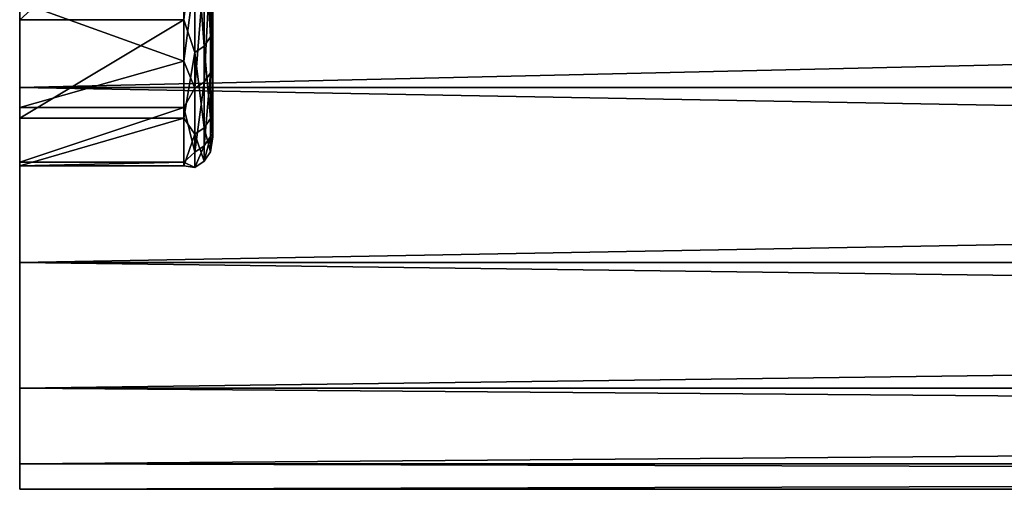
# Model space of a CAD drawing. Header units: millimetres. Extents: x -41 to 9, y -3 to 403.
# Tile 1 of 256: x -40.88 to -35.78, y 17.5 to 19.93. Entities that reach past the tile are written whole.
import ezdxf

# ---------------------------------------------------------------- set-up
doc = ezdxf.new("R2010")
doc.units = ezdxf.units.MM
doc.header["$LTSCALE"] = 81.481481
for name, color, linetype in [('1186', 7, 'CONTINUOUS'), ('1189', 7, 'CONTINUOUS'), ('1219', 7, 'CONTINUOUS'), ('1220', 7, 'CONTINUOUS'), ('1269', 7, 'CONTINUOUS'), ('1270', 7, 'CONTINUOUS')]:
    doc.layers.add(name, color=color, linetype=linetype)

msp = doc.modelspace()

# ---------------------------------------------------------------- linework, layer by layer
at = {"layer": '1186', "linetype": 'Continuous'}
for points in [[(-40.875, 22.327, -43.672), (-40.875, 19.4759, -45.8506), (-40.875, 23.0607, -40.5863), (-40.875, 22.327, -43.672)], [(-40.875, 19.4759, -45.8506), (-40.875, 20.0217, -42.6062), (-40.875, 23.0607, -40.5863), (-40.875, 19.4759, -45.8506)], [(-40.875, 21.8505, -46.8082), (-40.875, 19.1929, -49.1274), (-40.875, 22.327, -43.672), (-40.875, 21.8505, -46.8082)], [(-40.875, 19.1929, -49.1274), (-40.875, 19.4759, -45.8506), (-40.875, 22.327, -43.672), (-40.875, 19.1929, -49.1274)], [(-40.875, 19.9307, -58.9483), (-40.875, 19.421, -55.698), (-40.875, 21.9888, -56.3011), (-40.875, 19.9307, -58.9483)], [(-40.875, 21.9888, -56.3011), (-40.875, 19.421, -55.698), (-40.875, 21.6809, -53.1448), (-40.875, 21.9888, -56.3011)], [(-40.875, 19.1746, -52.4177), (-40.875, 19.1929, -49.1274), (-40.875, 21.8505, -46.8082), (-40.875, 19.1746, -52.4177)], [(-40.875, 21.6347, -49.9727), (-40.875, 19.1746, -52.4177), (-40.875, 21.8505, -46.8082), (-40.875, 21.6347, -49.9727)], [(-40.875, 19.421, -55.698), (-40.875, 19.1746, -52.4177), (-40.875, 21.6809, -53.1448), (-40.875, 19.421, -55.698)], [(-40.875, 21.6809, -53.1448), (-40.875, 19.1746, -52.4177), (-40.875, 21.6347, -49.9727), (-40.875, 21.6809, -53.1448)]]:
    msp.add_3dface(points, dxfattribs=at)
at = {"layer": '1189', "linetype": 'Continuous'}
for points in [[(-39.875, 21.8543, -60.1753), (-39.875, 21.2397, -57.0757), (-39.875, 19.5696, -55.6772), (-39.875, 21.8543, -60.1753)], [(-39.875, 20.077, -58.9149), (-39.875, 21.8543, -60.1753), (-39.875, 19.5696, -55.6772), (-39.875, 20.077, -58.9149)], [(-39.875, 19.625, -45.8669), (-39.875, 21.3105, -44.4884), (-39.875, 20.1689, -42.6349), (-39.875, 19.625, -45.8669)], [(-39.875, 20.912, -47.6228), (-39.875, 21.3105, -44.4884), (-39.875, 19.625, -45.8669), (-39.875, 20.912, -47.6228)], [(-39.875, 21.2397, -57.0757), (-39.875, 20.8765, -53.9374), (-39.875, 19.5696, -55.6772), (-39.875, 21.2397, -57.0757)], [(-39.875, 19.3429, -49.1313), (-39.875, 20.912, -47.6228), (-39.875, 19.625, -45.8669), (-39.875, 19.3429, -49.1313)], [(-39.875, 20.767, -50.7792), (-39.875, 20.912, -47.6228), (-39.875, 19.3429, -49.1313), (-39.875, 20.767, -50.7792)], [(-39.875, 20.8765, -53.9374), (-39.875, 20.767, -50.7792), (-39.875, 19.3244, -52.4089), (-39.875, 20.8765, -53.9374)], [(-39.875, 19.5696, -55.6772), (-39.875, 20.8765, -53.9374), (-39.875, 19.3244, -52.4089), (-39.875, 19.5696, -55.6772)], [(-39.875, 19.3244, -52.4089), (-39.875, 20.767, -50.7792), (-39.875, 19.3429, -49.1313), (-39.875, 19.3244, -52.4089)]]:
    msp.add_3dface(points, dxfattribs=at)
at = {"layer": '1219', "linetype": 'Continuous'}
for points in [[(-40.025, 19.9304, -58.9467), (-40.025, 20.6997, -62.1448), (-39.9676, 20.4328, -61.1108), (-40.025, 19.9304, -58.9467)], [(-39.8864, 20.5116, -61.0906), (-39.8864, 19.8416, -57.9613), (-39.9189, 20.4644, -61.1027), (-39.8864, 20.5116, -61.0906)], [(-39.8864, 20.5116, -61.0906), (-39.875, 20.077, -58.9149), (-39.8864, 19.8416, -57.9613), (-39.8864, 20.5116, -61.0906)], [(-39.9189, 19.7936, -57.9696), (-39.9676, 20.4328, -61.1108), (-39.9189, 20.4644, -61.1027), (-39.9189, 19.7936, -57.9696)], [(-39.8864, 19.8416, -57.9613), (-39.9189, 19.7936, -57.9696), (-39.9189, 20.4644, -61.1027), (-39.8864, 19.8416, -57.9613)], [(-39.9676, 19.7615, -57.9752), (-40.025, 19.9304, -58.9467), (-39.9676, 20.4328, -61.1108), (-39.9676, 19.7615, -57.9752)], [(-39.9676, 19.7615, -57.9752), (-39.9676, 20.4328, -61.1108), (-39.9189, 19.7936, -57.9696), (-39.9676, 19.7615, -57.9752)], [(-39.8864, 20.2345, -42.0635), (-39.9189, 20.187, -42.0528), (-39.9189, 19.6077, -45.204), (-39.8864, 20.2345, -42.0635)], [(-39.8864, 19.6559, -45.211), (-39.8864, 20.2345, -42.0635), (-39.9189, 19.6077, -45.204), (-39.8864, 19.6559, -45.211)], [(-39.8864, 19.6559, -45.211), (-39.875, 20.1689, -42.6349), (-39.8864, 20.2345, -42.0635), (-39.8864, 19.6559, -45.211)], [(-39.9676, 20.1552, -42.0456), (-40.025, 19.7162, -44.2223), (-39.9676, 19.5755, -45.1994), (-39.9676, 20.1552, -42.0456)], [(-40.025, 20.0219, -42.6049), (-40.025, 19.7162, -44.2223), (-39.9676, 20.1552, -42.0456), (-40.025, 20.0219, -42.6049)], [(-39.9189, 20.187, -42.0528), (-39.9676, 19.5755, -45.1994), (-39.9189, 19.6077, -45.204), (-39.9189, 20.187, -42.0528)], [(-39.9676, 20.1552, -42.0456), (-39.9676, 19.5755, -45.1994), (-39.9189, 20.187, -42.0528), (-39.9676, 20.1552, -42.0456)], [(-39.875, 19.625, -45.8669), (-39.875, 20.1689, -42.6349), (-39.8864, 19.6559, -45.211), (-39.875, 19.625, -45.8669)], [(-39.875, 20.077, -58.9149), (-39.875, 19.5696, -55.6772), (-39.8864, 19.8416, -57.9613), (-39.875, 20.077, -58.9149)], [(-40.025, 19.4209, -55.697), (-40.025, 19.9304, -58.9467), (-39.9676, 19.7615, -57.9752), (-40.025, 19.4209, -55.697)], [(-39.8864, 19.8416, -57.9613), (-39.8864, 19.4192, -54.7891), (-39.9189, 19.7936, -57.9696), (-39.8864, 19.8416, -57.9613)], [(-39.8864, 19.8416, -57.9613), (-39.875, 19.5696, -55.6772), (-39.8864, 19.4192, -54.7891), (-39.8864, 19.8416, -57.9613)], [(-39.9189, 19.3707, -54.7936), (-39.9676, 19.7615, -57.9752), (-39.9189, 19.7936, -57.9696), (-39.9189, 19.3707, -54.7936)], [(-39.8864, 19.4192, -54.7891), (-39.9189, 19.3707, -54.7936), (-39.9189, 19.7936, -57.9696), (-39.8864, 19.4192, -54.7891)], [(-39.9676, 19.3383, -54.7966), (-40.025, 19.4209, -55.697), (-39.9676, 19.7615, -57.9752), (-39.9676, 19.3383, -54.7966)], [(-39.9676, 19.3383, -54.7966), (-39.9676, 19.7615, -57.9752), (-39.9189, 19.3707, -54.7936), (-39.9676, 19.3383, -54.7966)], [(-40.025, 19.7162, -44.2223), (-40.025, 19.4759, -45.8505), (-39.9676, 19.5755, -45.1994), (-40.025, 19.7162, -44.2223)], [(-39.8864, 19.6559, -45.211), (-39.9189, 19.6077, -45.204), (-39.9189, 19.2775, -48.3911), (-39.8864, 19.6559, -45.211)], [(-39.8864, 19.3261, -48.3942), (-39.8864, 19.6559, -45.211), (-39.9189, 19.2775, -48.3911), (-39.8864, 19.3261, -48.3942)], [(-39.8864, 19.3261, -48.3942), (-39.875, 19.625, -45.8669), (-39.8864, 19.6559, -45.211), (-39.8864, 19.3261, -48.3942)], [(-39.9189, 19.6077, -45.204), (-39.9676, 19.245, -48.389), (-39.9189, 19.2775, -48.3911), (-39.9189, 19.6077, -45.204)], [(-39.9676, 19.5755, -45.1994), (-39.9676, 19.245, -48.389), (-39.9189, 19.6077, -45.204), (-39.9676, 19.5755, -45.1994)], [(-39.875, 19.3429, -49.1313), (-39.875, 19.625, -45.8669), (-39.8864, 19.3261, -48.3942), (-39.875, 19.3429, -49.1313)], [(-39.9676, 19.5755, -45.1994), (-40.025, 19.4759, -45.8505), (-39.9676, 19.245, -48.389), (-39.9676, 19.5755, -45.1994)], [(-39.875, 19.5696, -55.6772), (-39.875, 19.3244, -52.4089), (-39.8864, 19.4192, -54.7891), (-39.875, 19.5696, -55.6772)], [(-40.025, 19.4759, -45.8505), (-40.025, 19.1929, -49.1278), (-39.9676, 19.245, -48.389), (-40.025, 19.4759, -45.8505)], [(-40.025, 19.1746, -52.4165), (-40.025, 19.4209, -55.697), (-39.9676, 19.3383, -54.7966), (-40.025, 19.1746, -52.4165)], [(-39.8864, 19.4192, -54.7891), (-39.8864, 19.247, -51.5934), (-39.9189, 19.3707, -54.7936), (-39.8864, 19.4192, -54.7891)], [(-39.8864, 19.4192, -54.7891), (-39.875, 19.3244, -52.4089), (-39.8864, 19.247, -51.5934), (-39.8864, 19.4192, -54.7891)], [(-39.9676, 19.1657, -51.5946), (-40.025, 19.1746, -52.4165), (-39.9676, 19.3383, -54.7966), (-39.9676, 19.1657, -51.5946)], [(-39.9189, 19.1983, -51.5942), (-39.9676, 19.3383, -54.7966), (-39.9189, 19.3707, -54.7936), (-39.9189, 19.1983, -51.5942)], [(-39.9676, 19.1657, -51.5946), (-39.9676, 19.3383, -54.7966), (-39.9189, 19.1983, -51.5942), (-39.9676, 19.1657, -51.5946)], [(-39.8864, 19.247, -51.5934), (-39.9189, 19.1983, -51.5942), (-39.9189, 19.3707, -54.7936), (-39.8864, 19.247, -51.5934)], [(-39.8864, 19.247, -51.5934), (-39.875, 19.3429, -49.1313), (-39.8864, 19.3261, -48.3942), (-39.8864, 19.247, -51.5934)], [(-39.875, 19.3244, -52.4089), (-39.875, 19.3429, -49.1313), (-39.8864, 19.247, -51.5934), (-39.875, 19.3244, -52.4089)], [(-39.9189, 19.2775, -48.3911), (-39.9676, 19.1657, -51.5946), (-39.9189, 19.1983, -51.5942), (-39.9189, 19.2775, -48.3911)], [(-39.9676, 19.245, -48.389), (-39.9676, 19.1657, -51.5946), (-39.9189, 19.2775, -48.3911), (-39.9676, 19.245, -48.389)], [(-39.8864, 19.3261, -48.3942), (-39.9189, 19.2775, -48.3911), (-39.9189, 19.1983, -51.5942), (-39.8864, 19.3261, -48.3942)], [(-39.8864, 19.247, -51.5934), (-39.8864, 19.3261, -48.3942), (-39.9189, 19.1983, -51.5942), (-39.8864, 19.247, -51.5934)], [(-39.9676, 19.245, -48.389), (-40.025, 19.1929, -49.1278), (-39.9676, 19.1657, -51.5946), (-39.9676, 19.245, -48.389)], [(-40.025, 19.1929, -49.1278), (-40.025, 19.1746, -52.4165), (-39.9676, 19.1657, -51.5946), (-40.025, 19.1929, -49.1278)]]:
    msp.add_3dface(points, dxfattribs=at)
at = {"layer": '1220', "linetype": 'Continuous'}
for points in [[(-40.025, 20.6997, -62.1448), (-40.025, 19.9304, -58.9467), (-40.875, 19.9307, -58.9483), (-40.025, 20.6997, -62.1448)], [(-40.025, 19.7162, -44.2223), (-40.025, 20.0219, -42.6049), (-40.875, 20.0217, -42.6062), (-40.025, 19.7162, -44.2223)], [(-40.875, 19.4759, -45.8506), (-40.025, 19.7162, -44.2223), (-40.875, 20.0217, -42.6062), (-40.875, 19.4759, -45.8506)], [(-40.875, 19.9307, -58.9483), (-40.025, 19.9304, -58.9467), (-40.875, 19.421, -55.698), (-40.875, 19.9307, -58.9483)], [(-40.025, 19.9304, -58.9467), (-40.025, 19.4209, -55.697), (-40.875, 19.421, -55.698), (-40.025, 19.9304, -58.9467)], [(-40.025, 19.4759, -45.8505), (-40.025, 19.7162, -44.2223), (-40.875, 19.4759, -45.8506), (-40.025, 19.4759, -45.8505)], [(-40.025, 19.1929, -49.1278), (-40.025, 19.4759, -45.8505), (-40.875, 19.1929, -49.1274), (-40.025, 19.1929, -49.1278)], [(-40.875, 19.1929, -49.1274), (-40.025, 19.4759, -45.8505), (-40.875, 19.4759, -45.8506), (-40.875, 19.1929, -49.1274)], [(-40.875, 19.421, -55.698), (-40.025, 19.4209, -55.697), (-40.875, 19.1746, -52.4177), (-40.875, 19.421, -55.698)], [(-40.025, 19.4209, -55.697), (-40.025, 19.1746, -52.4165), (-40.875, 19.1746, -52.4177), (-40.025, 19.4209, -55.697)], [(-40.025, 19.1746, -52.4165), (-40.025, 19.1929, -49.1278), (-40.875, 19.1746, -52.4177), (-40.025, 19.1746, -52.4165)], [(-40.875, 19.1746, -52.4177), (-40.025, 19.1929, -49.1278), (-40.875, 19.1929, -49.1274), (-40.875, 19.1746, -52.4177)]]:
    msp.add_3dface(points, dxfattribs=at)
at = {"layer": '1269', "linetype": 'Continuous'}
for points in [[(-40.875, 19.5801, -37.8667), (9.125, 20.7347, -34.7369), (-40.875, 20.735, -34.7362), (-40.875, 19.5801, -37.8667)], [(9.125, 20.7348, -67.2632), (9.125, 19.5797, -64.132), (-40.875, 20.7345, -67.2626), (9.125, 20.7348, -67.2632)], [(9.125, 19.5799, -37.8675), (9.125, 20.7347, -34.7369), (-40.875, 19.5801, -37.8667), (9.125, 19.5799, -37.8675)], [(-40.875, 20.7345, -67.2626), (9.125, 19.5797, -64.132), (-40.875, 19.5795, -64.1314), (-40.875, 20.7345, -67.2626)], [(-40.875, 18.6744, -41.0781), (9.125, 19.5799, -37.8675), (-40.875, 19.5801, -37.8667), (-40.875, 18.6744, -41.0781)], [(9.125, 18.6742, -41.0788), (9.125, 19.5799, -37.8675), (-40.875, 18.6744, -41.0781), (9.125, 18.6742, -41.0788)], [(9.125, 19.5797, -64.132), (9.125, 18.6742, -60.9211), (-40.875, 19.5795, -64.1314), (9.125, 19.5797, -64.132)], [(-40.875, 19.5795, -64.1314), (9.125, 18.6742, -60.9211), (-40.875, 18.674, -60.9204), (-40.875, 19.5795, -64.1314)], [(-40.875, 18.0234, -44.3508), (9.125, 18.6742, -41.0788), (-40.875, 18.6744, -41.0781), (-40.875, 18.0234, -44.3508)], [(9.125, 18.0232, -44.3517), (9.125, 18.6742, -41.0788), (-40.875, 18.0234, -44.3508), (9.125, 18.0232, -44.3517)], [(9.125, 18.6742, -60.9211), (9.125, 18.0232, -57.648), (-40.875, 18.674, -60.9204), (9.125, 18.6742, -60.9211)], [(-40.875, 18.674, -60.9204), (9.125, 18.0232, -57.648), (-40.875, 18.0231, -57.6473), (-40.875, 18.674, -60.9204)], [(-40.875, 17.6311, -47.6647), (9.125, 18.0232, -44.3517), (-40.875, 18.0234, -44.3508), (-40.875, 17.6311, -47.6647)], [(9.125, 17.631, -47.6656), (9.125, 18.0232, -44.3517), (-40.875, 17.6311, -47.6647), (9.125, 17.631, -47.6656)], [(9.125, 18.0232, -57.648), (9.125, 17.631, -54.3348), (-40.875, 18.0231, -57.6473), (9.125, 18.0232, -57.648)], [(-40.875, 18.0231, -57.6473), (9.125, 17.631, -54.3348), (-40.875, 17.631, -54.334), (-40.875, 18.0231, -57.6473)], [(-40.875, 17.5, -50.9995), (9.125, 17.631, -47.6656), (-40.875, 17.6311, -47.6647), (-40.875, 17.5, -50.9995)], [(-40.875, 17.631, -54.334), (9.125, 17.5, -51.0002), (-40.875, 17.5, -50.9995), (-40.875, 17.631, -54.334)], [(9.125, 17.5, -51.0002), (9.125, 17.631, -47.6656), (-40.875, 17.5, -50.9995), (9.125, 17.5, -51.0002)], [(9.125, 17.631, -54.3348), (9.125, 17.5, -51.0002), (-40.875, 17.631, -54.334), (9.125, 17.631, -54.3348)]]:
    msp.add_3dface(points, dxfattribs=at)
at = {"layer": '1270', "linetype": 'Continuous'}
for points in [[(-40.875, 25.9395, -71.5893), (-40.875, 19.5795, -64.1314), (-40.875, 24.3931, -68.7817), (-40.875, 25.9395, -71.5893)], [(-40.875, 20.7345, -67.2626), (-40.875, 19.5795, -64.1314), (-40.875, 25.9395, -71.5893), (-40.875, 20.7345, -67.2626)], [(-40.875, 19.5795, -64.1314), (-40.875, 18.674, -60.9204), (-40.875, 24.3931, -68.7817), (-40.875, 19.5795, -64.1314)], [(-40.875, 24.3931, -68.7817), (-40.875, 18.674, -60.9204), (-40.875, 23.0778, -65.8591), (-40.875, 24.3931, -68.7817)], [(-40.875, 23.0778, -65.8591), (-40.875, 18.674, -60.9204), (-40.875, 22.0018, -62.8397), (-40.875, 23.0778, -65.8591)], [(-40.875, 19.5801, -37.8667), (-40.875, 20.735, -34.7362), (-40.875, 22.5093, -37.64), (-40.875, 19.5801, -37.8667)], [(-40.875, 21.5559, -40.6998), (-40.875, 19.5801, -37.8667), (-40.875, 22.5093, -37.64), (-40.875, 21.5559, -40.6998)], [(-40.875, 18.674, -60.9204), (-40.875, 18.0231, -57.6473), (-40.875, 22.0018, -62.8397), (-40.875, 18.674, -60.9204)], [(-40.875, 22.0018, -62.8397), (-40.875, 18.0231, -57.6473), (-40.875, 21.1725, -59.7445), (-40.875, 22.0018, -62.8397)], [(-40.875, 18.6744, -41.0781), (-40.875, 19.5801, -37.8667), (-40.875, 21.5559, -40.6998), (-40.875, 18.6744, -41.0781)], [(-40.875, 20.8518, -43.8264), (-40.875, 18.6744, -41.0781), (-40.875, 21.5559, -40.6998), (-40.875, 20.8518, -43.8264)], [(-40.875, 18.0231, -57.6473), (-40.875, 17.631, -54.334), (-40.875, 21.1725, -59.7445), (-40.875, 18.0231, -57.6473)], [(-40.875, 21.1725, -59.7445), (-40.875, 17.631, -54.334), (-40.875, 20.5947, -56.5916), (-40.875, 21.1725, -59.7445)], [(-40.875, 18.0234, -44.3508), (-40.875, 18.6744, -41.0781), (-40.875, 20.8518, -43.8264), (-40.875, 18.0234, -44.3508)], [(-40.875, 20.4015, -46.9997), (-40.875, 18.0234, -44.3508), (-40.875, 20.8518, -43.8264), (-40.875, 20.4015, -46.9997)], [(-40.875, 20.5947, -56.5916), (-40.875, 17.5, -50.9995), (-40.875, 20.2726, -53.4034), (-40.875, 20.5947, -56.5916)], [(-40.875, 17.631, -54.334), (-40.875, 17.5, -50.9995), (-40.875, 20.5947, -56.5916), (-40.875, 17.631, -54.334)], [(-40.875, 20.2081, -50.1988), (-40.875, 18.0234, -44.3508), (-40.875, 20.4015, -46.9997), (-40.875, 20.2081, -50.1988)], [(-40.875, 20.2726, -53.4034), (-40.875, 17.6311, -47.6647), (-40.875, 20.2081, -50.1988), (-40.875, 20.2726, -53.4034)], [(-40.875, 17.5, -50.9995), (-40.875, 17.6311, -47.6647), (-40.875, 20.2726, -53.4034), (-40.875, 17.5, -50.9995)], [(-40.875, 17.6311, -47.6647), (-40.875, 18.0234, -44.3508), (-40.875, 20.2081, -50.1988), (-40.875, 17.6311, -47.6647)]]:
    msp.add_3dface(points, dxfattribs=at)

doc.saveas('drawing.dxf')
